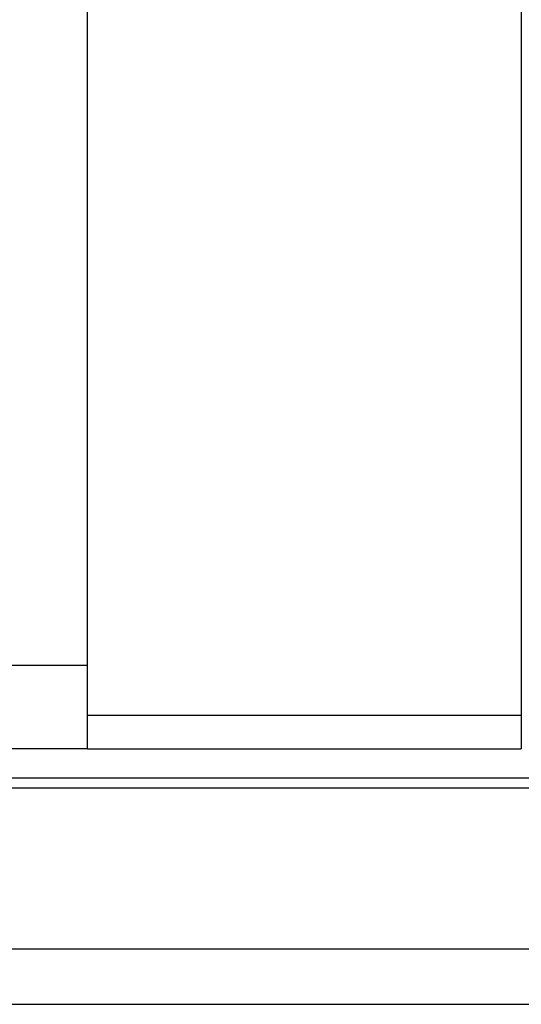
# Model space of a CAD drawing. Header units: millimetres. Extents: x -2 to 279, y 74 to 165.
# Tile 51 of 53: x 228 to 237, y 90 to 107. Entities that reach past the tile are written whole.
import ezdxf

# ---------------------------------------------------------------- set-up
doc = ezdxf.new("R2010")
doc.units = ezdxf.units.MM
doc.header["$LTSCALE"] = 0.15
doc.layers.add('2', color=7, linetype='CONTINUOUS', true_color=0xffffff)
doc.layers.add('OUT', color=3, linetype='CONTINUOUS')

msp = doc.modelspace()

# ---------------------------------------------------------------- linework, layer by layer
at = {"layer": '2', "color": 0, "linetype": 'Continuous'}
for p, q in [((236.741, 117.195), (236.741, 94.295)), ((236.741, 94.895), (228.941, 94.895)), ((228.941, 94.295), (236.741, 94.295))]:
    msp.add_line(p, q, dxfattribs=at)
at = {"layer": 'OUT', "color": 0}
for p, q in [((228.941, 94.295), (228.941, 117.699)), ((201.141, 94.299), (228.941, 94.299)), ((148.761, 93.772), (279.041, 93.772)), ((148.757, 93.592), (279.041, 93.592)), ((148.193, 90.699), (279.041, 90.699)), ((114.041, 89.699), (279.041, 89.699))]:
    msp.add_line(p, q, dxfattribs=at)
at = {"layer": 'OUT', "color": 0, "linetype": 'Continuous'}
msp.add_line((201.141, 95.799), (228.941, 95.799), dxfattribs=at)

doc.saveas('drawing.dxf')
